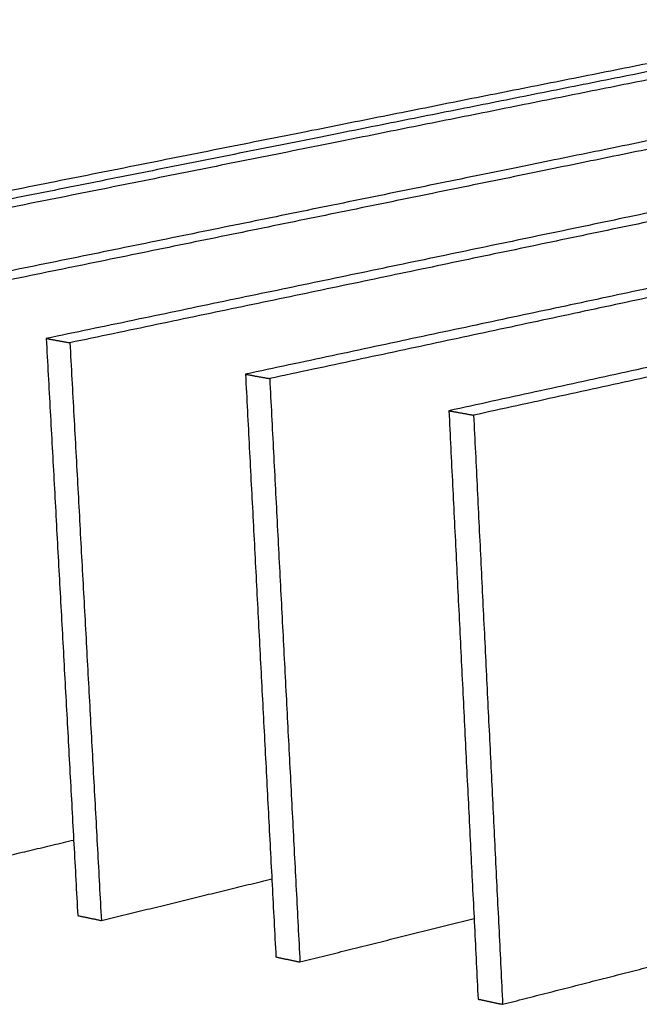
# Model space of a CAD drawing. Header units: millimetres. Extents: x 2538 to 24562, y 4449 to 23795.
# Tile 39 of 256: x 6080 to 6238, y 11724 to 11975. Entities that reach past the tile are written whole.
import ezdxf

# ---------------------------------------------------------------- set-up
doc = ezdxf.new("R2010")
doc.units = ezdxf.units.MM
doc.layers.add('Make2D$Visible$Curves', color=7, linetype='Continuous', true_color=0x000000)

msp = doc.modelspace()

# ---------------------------------------------------------------- linework, layer by layer
at = {"layer": 'Make2D$Visible$Curves', "color": 7, "lineweight": -3}
for points, weights in [([(6306.91, 11976.74), (6151.15, 11945.7), (5982.86, 11912.17)], [623.134298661, 599.965239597, 576.796180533]), ([(6306.72, 11974.67), (6153.72, 11944.11), (5988.65, 11911.13)], [621.532687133, 598.819864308, 576.107041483]), ([(6312.45, 11973.77), (6159.49, 11943.14), (5994.46, 11910.09)], [620.843548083, 598.130725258, 575.417902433]), ([(6354.88, 11967.15), (6202.24, 11936.01), (6037.45, 11902.38)], [615.789861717, 593.077038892, 570.364216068]), ([(6360.72, 11966.24), (6208.13, 11935.03), (6043.37, 11901.32)], [615.100722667, 592.387899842, 569.675077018]), ([(6403.95, 11959.5), (6251.72, 11927.75), (6087.24, 11893.45)], [610.047036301, 587.334213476, 564.621390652]), ([(6409.9, 11958.57), (6257.72, 11926.75), (6093.28, 11892.37)], [609.357897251, 586.645074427, 563.932251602]), ([(6453.95, 11951.7), (6302.17, 11919.33), (6138.05, 11884.34)], [604.304210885, 581.591388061, 558.878565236]), ([(6460.02, 11950.75), (6308.29, 11918.31), (6144.22, 11883.23)], [603.615071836, 580.902249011, 558.189426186]), ([(6504.92, 11943.74), (6353.63, 11910.74), (6189.92, 11875.03)], [598.56138547, 575.848562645, 553.13573982]), ([(6511.1, 11942.78), (6359.87, 11909.7), (6196.22, 11873.9)], [597.87224642, 575.159423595, 552.446600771]), ([(6087.24, 11893.45), (6090.26, 11892.91), (6093.28, 11892.37)], [564.621390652, 564.276821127, 563.932251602]), ([(6087.24, 11893.45), (6091.28, 11819.61), (6095.29, 11746.32)], [564.621390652, 566.75172554, 568.882060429]), ([(6093.28, 11892.37), (6097.31, 11818.44), (6101.3, 11745.06)], [563.932251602, 566.06258649, 568.192921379]), ([(6138.05, 11884.34), (6141.13, 11883.78), (6144.22, 11883.23)], [558.878565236, 558.533995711, 558.189426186]), ([(6138.05, 11884.34), (6141.94, 11809.77), (6145.81, 11735.77)], [558.878565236, 561.008900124, 563.139235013]), ([(6144.22, 11883.23), (6148.09, 11808.58), (6151.94, 11734.49)], [558.189426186, 560.319761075, 562.450095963]), ([(6189.92, 11875.03), (6193.07, 11874.47), (6196.22, 11873.9)], [553.13573982, 552.791170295, 552.446600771]), ([(6189.92, 11875.03), (6193.65, 11799.73), (6197.36, 11725.01)], [553.13573982, 555.266074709, 557.396409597]), ([(6196.22, 11873.9), (6199.93, 11798.51), (6203.61, 11723.7)], [552.446600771, 554.576935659, 556.707270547]), ([(6051.68, 11755.42), (6073.07, 11760.53), (6094.24, 11765.59)], [573.935746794, 576.811832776, 579.687918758]), ([(6101.3, 11745.06), (6123.15, 11750.4), (6144.77, 11755.68)], [568.192921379, 571.135908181, 574.078894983]), ([(6095.29, 11746.32), (6098.3, 11745.69), (6101.3, 11745.06)], [568.882060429, 568.537490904, 568.192921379]), ([(6151.94, 11734.49), (6174.25, 11740.07), (6196.34, 11745.58)], [562.450095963, 565.463168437, 568.476240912]), ([(6145.81, 11735.77), (6148.87, 11735.13), (6151.94, 11734.49)], [563.139235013, 562.794665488, 562.450095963]), ([(6203.61, 11723.7), (6226.42, 11729.53), (6248.98, 11735.29)], [556.707270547, 559.793810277, 562.880350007]), ([(6197.36, 11725.01), (6200.48, 11724.36), (6203.61, 11723.7)], [557.396409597, 557.051840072, 556.707270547])]:
    msp.add_rational_spline(points, weights, degree=2, dxfattribs=at)

doc.saveas('drawing.dxf')
